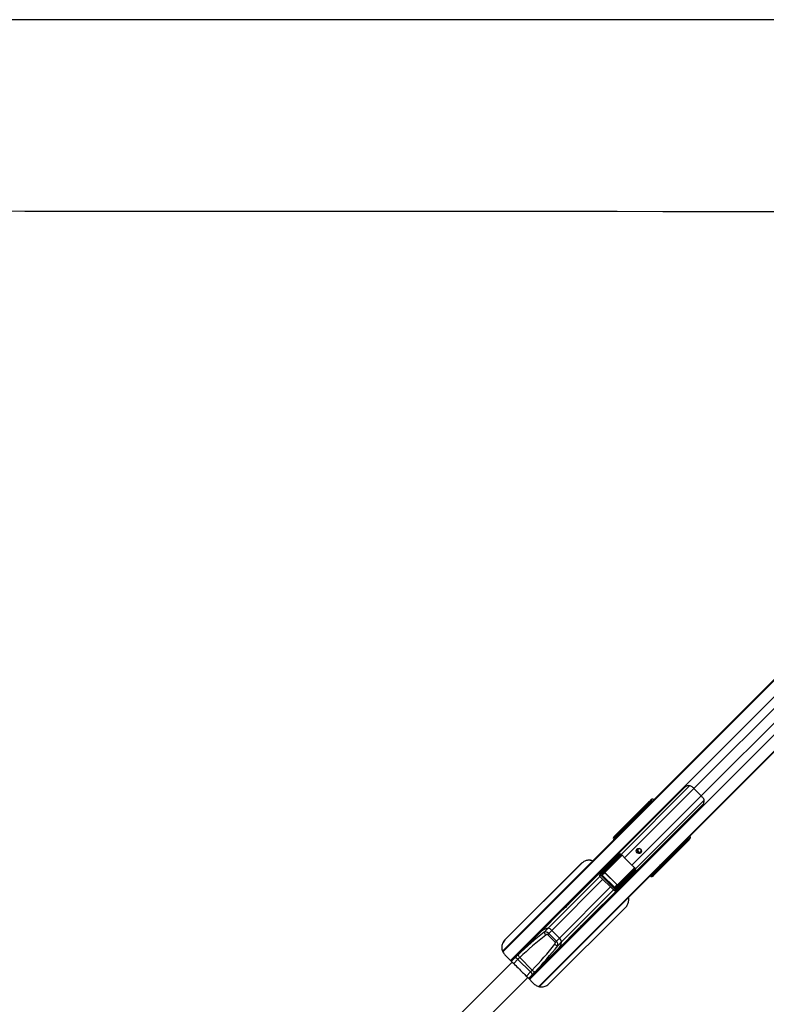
# Paper-space layout '3M DUO In Ground Anchor' of a CAD drawing. Header units: millimetres. Extents: x 10 to 10335, y 20 to 7920.
# Tile 66 of 116: x 2352 to 3054, y 6994 to 7920. Entities that reach past the tile are written whole.
import ezdxf

# ---------------------------------------------------------------- set-up
doc = ezdxf.new("R2010")
doc.units = ezdxf.units.MM
doc.layers.add('COMPONENT_GEOMETRY', color=7, linetype='Continuous')
doc.styles.add('SLDTEXTSTYLE0', font='TXT', dxfattribs={"width": 0.75})
doc.dimstyles.new('SLDDIMSTYLE2', dxfattribs={"dimtxt": 75, "dimasz": 3.302, "dimexe": 0, "dimexo": 0.0625, "dimgap": 18.75, "dimtad": 0, "dimtih": 1, "dimtoh": 1, "dimdec": 0, "dimrnd": 1e-09, "dimzin": 12, "dimdsep": 46, "dimtxsty": 'SLDTEXTSTYLE0', "dimsah": 1, "dimcen": 0.09, "dimadec": 0, "dimazin": 3, "dimtfac": 1, "dimtdec": 3, "dimtofl": 0, "dimtmove": 0, "dimatfit": 3, "dimfxl": 1, "dimfrac": 2, "dimtolj": 1, "dimtzin": 12, "dimarcsym": 0})

# ---------------------------------------------------------------- blocks, each defined once
blk = doc.blocks.new('_D_17')
at = {"layer": 'COMPONENT_GEOMETRY', "color": 7}
for p, q in [((3584.01, 7919.66), (364.55, 7919.66)), ((367.73, 7919.66), (367.73, 6439.18)), ((367.73, 4839.64), (367.73, 6320.12)), ((2084.42, 4839.64), (364.55, 4839.64))]:
    blk.add_line(p, q, dxfattribs=at)
for points in [[(367.73, 7919.66), (367.22, 7916.35), (368.23, 7916.35)], [(367.73, 4839.64), (368.23, 4842.94), (367.22, 4842.94)]]:
    blk.add_solid(points, dxfattribs=at)
at = {"layer": 'COMPONENT_GEOMETRY', "color": 7, "insert": (256.89, 6416.8), "char_height": 75, "attachment_point": 1, "style": 'SLDTEXTSTYLE0'}
blk.add_mtext('3080', dxfattribs=at)

psp = doc.layouts.new('3M DUO In Ground Anchor')

# ---------------------------------------------------------------- linework, layer by layer
at = {"color": 8, "linetype": 'Continuous', "lineweight": 25}
for p, q in [((3501.83, 7738.96), (2806.54, 7043.66)), ((3501.58, 7739.21), (2923.76, 7161.39)), ((3510.38, 7732.24), (2813.77, 7035.62)), ((3528.27, 7714.35), (2831.66, 7017.73)), ((3535, 7705.8), (2840.3, 7011.1)), ((3535.25, 7705.55), (2957.81, 7128.11)), ((3486.11, 7697.04), (2986.18, 7197.11)), ((3493.07, 7690.08), (2993.14, 7190.14)), ((2982.19, 7199.7), (2917.68, 7135.19)), ((2986.18, 7197.11), (2921, 7131.93)), ((2993.14, 7190.14), (2927.96, 7124.96)), ((2995.73, 7186.15), (2931.22, 7121.64)), ((2944.47, 7182.38), (2943.71, 7183.06)), ((2944.83, 7183.8), (2945.4, 7183.3)), ((2920.6, 7158.23), (2806.4, 7044.03)), ((2916.47, 7154.38), (2915.88, 7155.09)), ((2916.2, 7155.55), (2915.9, 7155.26)), ((2916.01, 7155.16), (2916.58, 7154.48)), ((2916.29, 7155.76), (2916.33, 7155.81)), ((2916.46, 7154.87), (2916.69, 7155.11)), ((2916.69, 7155.11), (2916.95, 7154.85)), ((2917.47, 7155.38), (2917.22, 7155.64)), ((2917.67, 7156.08), (2917.92, 7155.83)), ((2921.58, 7159.49), (2920.89, 7160.31)), ((2921.02, 7160.38), (2921.68, 7159.59)), ((2912.34, 7151.76), (2912.37, 7151.81)), ((2912.5, 7150.87), (2912.73, 7151.11)), ((2912.64, 7150.73), (2912.87, 7150.97)), ((2912.66, 7150.59), (2912.67, 7150.58)), ((2979.1, 7147.67), (2978.42, 7148.44)), ((2979.34, 7149.36), (2979.84, 7148.8)), ((2902.6, 7118.6), (2918.53, 7134.54)), ((2915.89, 7135.34), (2915.4, 7134.69)), ((2918.72, 7134.37), (2902.72, 7118.37)), ((2956.34, 7124.86), (2955.52, 7125.54)), ((2955.62, 7125.65), (2956.41, 7124.99)), ((2954.32, 7124.62), (2840.69, 7010.99)), ((2914.4, 7106.68), (2930.43, 7122.71)), ((2930.58, 7122.51), (2914.63, 7106.56)), ((2931.1, 7121.7), (2930.67, 7121.17)), ((2946.62, 7116.64), (2946.62, 7116.63)), ((2947, 7116.84), (2946.77, 7116.61)), ((2947.14, 7116.7), (2946.91, 7116.47)), ((2951.12, 7119.84), (2950.41, 7120.44)), ((2950.52, 7120.54), (2951.19, 7119.98)), ((2950.89, 7120.91), (2951.14, 7120.66)), ((2950.91, 7120.42), (2951.14, 7120.66)), ((2951.29, 7119.87), (2951.58, 7120.16)), ((2951.67, 7121.18), (2951.41, 7121.44)), ((2951.86, 7121.89), (2952.12, 7121.63)), ((2897.84, 7114.53), (2849.12, 7065.81)), ((2900.6, 7111.76), (2852.56, 7063.72)), ((2897.81, 7114.56), (2898.75, 7115.51)), ((2907.8, 7104.57), (2859.75, 7056.53)), ((2910.57, 7101.8), (2861.85, 7053.08)), ((2910.6, 7101.77), (2911.54, 7102.71)), ((2820.74, 7036.59), (2816.8, 7032.65)), ((2832.62, 7024.71), (2828.68, 7020.77))]:
    psp.add_line(p, q, dxfattribs=at)
at = {"color": 7, "linetype": 'Continuous', "lineweight": 25}
for p, q in [((3535.39, 7705.41), (2965.7, 7135.73)), ((3379.29, 7617.2), (2931.34, 7169.25)), ((2977.77, 7198.36), (2814.41, 7034.99)), ((2993.14, 7190.14), (2986.18, 7197.11)), ((2831.02, 7018.37), (2994.39, 7181.74)), ((2942.65, 7183.38), (2910.87, 7151.6)), ((2911.75, 7152.27), (2942.89, 7183.41)), ((2943.71, 7183.06), (2921.02, 7160.38)), ((2944.8, 7185.19), (2945.43, 7185.66)), ((2945.46, 7184.28), (2944.83, 7183.8)), ((2945.43, 7185.66), (2946.77, 7187)), ((2945.52, 7186.05), (2946.77, 7187)), ((2929.19, 7167.1), (2922.88, 7160.78)), ((2931.34, 7169.25), (2929.19, 7167.1)), ((2921.8, 7159.7), (2806.32, 7044.23)), ((2913.92, 7153.76), (2912.34, 7151.77)), ((2913.96, 7153.8), (2912.37, 7151.81)), ((2912.87, 7152.3), (2915.13, 7155.04)), ((2915.88, 7155.09), (2913.56, 7152.28)), ((2918.64, 7158.72), (2916.29, 7155.77)), ((2918.69, 7158.78), (2916.33, 7155.81)), ((2916.33, 7155.81), (2916.87, 7156.34)), ((2916.46, 7154.87), (2916.71, 7154.62)), ((2917.22, 7155.64), (2916.69, 7155.11)), ((2916.87, 7156.34), (2920.18, 7160.35)), ((2917.67, 7156.08), (2917.22, 7155.64)), ((2920.87, 7160.33), (2917.55, 7156.32)), ((2918.69, 7158.78), (2918.65, 7158.72)), ((2920.6, 7158.23), (2920.48, 7158.05)), ((2923.76, 7161.39), (2920.6, 7158.23)), ((2921.5, 7158.96), (2923.76, 7161.39)), ((2922.88, 7160.78), (2921.8, 7159.7)), ((2910.87, 7151.6), (2911.75, 7152.27)), ((2912.37, 7151.81), (2912.87, 7152.3)), ((2912.5, 7150.87), (2912.64, 7150.73)), ((2912.64, 7150.73), (2912.74, 7150.65)), ((2913.22, 7151.59), (2912.73, 7151.11)), ((2912.73, 7151.11), (2912.87, 7150.97)), ((2912.87, 7150.97), (2913.36, 7151.45)), ((2913.22, 7151.59), (2913.67, 7152.04)), ((2913.36, 7151.45), (2913.22, 7151.59)), ((2913.36, 7151.45), (2913.81, 7151.9)), ((2913.67, 7152.04), (2913.81, 7151.9)), ((2979.42, 7146.61), (2947.63, 7114.83)), ((2979.44, 7146.85), (2948.3, 7115.72)), ((2956.41, 7124.99), (2979.1, 7147.67)), ((2979.84, 7148.8), (2980.31, 7149.43)), ((2981.7, 7149.4), (2981.22, 7148.77)), ((2983.03, 7150.73), (2981.7, 7149.4)), ((2982.09, 7149.49), (2983.03, 7150.73)), ((2916.08, 7134.73), (2917.2, 7134.64)), ((2965.7, 7135.73), (2963.55, 7133.57)), ((2880.58, 7126.8), (2808.48, 7054.89)), ((2880.57, 7126.78), (2808.48, 7054.88)), ((2955.79, 7125.82), (2840.91, 7010.93)), ((2880.57, 7126.78), (2880.58, 7126.8)), ((2897.94, 7117.57), (2914.9, 7134.49)), ((2916.2, 7134.37), (2898.87, 7117.08)), ((2899.97, 7117.08), (2917.19, 7134.3)), ((2907.2, 7127.45), (2900.16, 7120.42)), ((2917.43, 7133.83), (2900.21, 7116.61)), ((2927.96, 7124.96), (2921, 7131.93)), ((2955.4, 7125.7), (2954.32, 7124.62)), ((2957.81, 7128.11), (2954.96, 7125.46)), ((2955.66, 7125.96), (2955.34, 7125.66)), ((2955.34, 7125.66), (2955.4, 7125.7)), ((2955.66, 7125.96), (2955.4, 7125.7)), ((2957.81, 7128.11), (2955.66, 7125.96)), ((2956.87, 7126.9), (2955.79, 7125.82)), ((2963.55, 7133.57), (2956.87, 7126.9)), ((2899.9, 7120.13), (2869.58, 7089.81)), ((2899.93, 7120.16), (2897.73, 7117.33)), ((2900.16, 7120.42), (2897.94, 7117.57)), ((2902.57, 7117.87), (2900, 7115.74)), ((2900.21, 7116.61), (2902.6, 7118.6)), ((2900.64, 7120.9), (2900.48, 7121.06)), ((2900.65, 7120.91), (2900.49, 7121.07)), ((2902.67, 7117.98), (2902.57, 7117.87)), ((2913.91, 7106.53), (2902.57, 7117.87)), ((2902.67, 7117.98), (2914.01, 7106.64)), ((2912.64, 7104.17), (2929.87, 7121.4)), ((2930.33, 7121.15), (2913.11, 7103.93)), ((2913.12, 7102.84), (2930.4, 7120.16)), ((2930.52, 7118.87), (2913.6, 7101.91)), ((2946.77, 7116.61), (2946.91, 7116.47)), ((2947.49, 7117.33), (2947, 7116.84)), ((2947, 7116.84), (2947.14, 7116.7)), ((2947.14, 7116.7), (2947.63, 7117.19)), ((2947.94, 7117.78), (2947.49, 7117.33)), ((2947.63, 7117.19), (2947.49, 7117.33)), ((2948.08, 7117.64), (2947.63, 7117.19)), ((2947.8, 7116.3), (2949.79, 7117.89)), ((2947.84, 7116.34), (2947.8, 7116.3)), ((2947.84, 7116.34), (2949.84, 7117.92)), ((2948.34, 7116.84), (2947.84, 7116.34)), ((2947.94, 7117.78), (2948.08, 7117.64)), ((2948.32, 7117.52), (2951.12, 7119.84)), ((2951.07, 7119.1), (2948.34, 7116.84)), ((2949.8, 7117.89), (2949.84, 7117.92)), ((2950.65, 7120.68), (2950.91, 7120.42)), ((2951.14, 7120.66), (2951.67, 7121.18)), ((2951.67, 7121.18), (2952.12, 7121.63)), ((2951.8, 7120.26), (2954.76, 7122.61)), ((2951.8, 7120.26), (2951.84, 7120.29)), ((2951.84, 7120.29), (2954.81, 7122.66)), ((2952.38, 7120.83), (2951.84, 7120.29)), ((2952.36, 7121.52), (2956.36, 7124.84)), ((2956.38, 7124.15), (2952.38, 7120.83)), ((2954.05, 7124.44), (2954.32, 7124.62)), ((2954.76, 7122.61), (2954.81, 7122.66)), ((2897.81, 7114.56), (2910.6, 7101.77)), ((2898.75, 7115.51), (2911.54, 7102.71)), ((2900, 7115.74), (2899.79, 7115.53)), ((2911.56, 7103.76), (2899.79, 7115.53)), ((2900, 7115.74), (2911.77, 7103.97)), ((2923.48, 7111.16), (2916.46, 7104.12)), ((2948.3, 7115.72), (2947.63, 7114.83)), ((2885.85, 7073.55), (2916.16, 7103.87)), ((2911.77, 7103.97), (2911.56, 7103.76)), ((2911.77, 7103.97), (2913.91, 7106.53)), ((2914.63, 7106.56), (2912.64, 7104.17)), ((2913.36, 7101.7), (2916.2, 7103.89)), ((2913.6, 7101.91), (2916.46, 7104.12)), ((2914.01, 7106.64), (2913.91, 7106.53)), ((2917.09, 7104.44), (2916.93, 7104.6)), ((2917.1, 7104.45), (2916.95, 7104.61)), ((2862.16, 7082.39), (2842.27, 7062.5)), ((2849.88, 7013.5), (2921.98, 7085.4)), ((2818.69, 7038.78), (2843.37, 7063.45)), ((2845.42, 7062.11), (2849.12, 7065.81)), ((2848.62, 7059.78), (2849.75, 7060.91)), ((2849.75, 7060.91), (2852.56, 7063.72)), ((2849.75, 7060.91), (2856.94, 7053.71)), ((2852.56, 7063.72), (2859.75, 7056.53)), ((2858.54, 7046.24), (2878.43, 7066.13)), ((2808.48, 7054.88), (2806.76, 7052.42)), ((2808.48, 7054.88), (2808.48, 7054.89)), ((2855.81, 7052.58), (2848.62, 7059.78)), ((2855.81, 7052.58), (2856.94, 7053.71)), ((2856.94, 7053.71), (2859.75, 7056.53)), ((2858.14, 7049.38), (2861.85, 7053.08)), ((2834.81, 7022.65), (2859.49, 7047.33)), ((2808.52, 7040.83), (2815.38, 7034.02)), ((2814.71, 7034.8), (2818.69, 7038.78)), ((2832.57, 7024.71), (2820.75, 7036.53)), ((2822.52, 7038.26), (2834.3, 7026.48)), ((2830.02, 7019.38), (2835.78, 7013.58)), ((2830.83, 7018.68), (2834.81, 7022.65))]:
    psp.add_line(p, q, dxfattribs=at)
at = {"color": 7, "linetype": 'Continuous', "lineweight": 25, "flags": 128}
for points in [[(3085.35, 7739.17), (3042.52, 7739.19), (2999.69, 7739.21), (2956.86, 7739.23), (2914.02, 7739.25), (2871.19, 7739.27), (2828.36, 7739.29), (2785.53, 7739.32), (2742.69, 7739.34), (2699.86, 7739.36), (2657.03, 7739.38), (2614.2, 7739.4), (2571.36, 7739.42), (2485.7, 7739.47), (2442.87, 7739.49), (2400.03, 7739.51), (2357.2, 7739.54), (2314.37, 7739.56)], [(2942.89, 7183.41), (2942.95, 7183.44), (2943.02, 7183.44), (2943.11, 7183.43), (2943.22, 7183.39), (2943.33, 7183.33), (2943.46, 7183.26), (2943.58, 7183.17), (2943.71, 7183.06)], [(2979.44, 7146.85), (2979.47, 7146.91), (2979.47, 7146.99), (2979.46, 7147.08), (2979.42, 7147.18), (2979.37, 7147.3), (2979.29, 7147.42), (2979.2, 7147.55), (2979.1, 7147.67)], [(2932.7, 7140.2), (2933.47, 7140.7), (2934.39, 7140.86), (2935.32, 7140.64), (2936.13, 7140.09), (2936.68, 7139.29), (2936.89, 7138.36), (2936.73, 7137.43), (2936.23, 7136.66), (2935.46, 7136.16), (2934.54, 7136), (2933.6, 7136.22), (2932.8, 7136.77), (2932.25, 7137.57), (2932.04, 7138.5), (2932.19, 7139.43), (2932.7, 7140.2)], [(2869.58, 7089.81), (2869.59, 7089.81), (2869.78, 7089.98), (2869.4, 7089.53), (2868.49, 7088.55), (2867.87, 7087.91), (2867.17, 7087.21), (2866.42, 7086.46), (2865.65, 7085.71), (2864.15, 7084.28), (2862.92, 7083.12), (2862.16, 7082.39), (2862.16, 7082.39)], [(2878.43, 7066.13), (2878.43, 7066.13), (2879.16, 7066.89), (2880.32, 7068.12), (2881.75, 7069.62), (2882.5, 7070.39), (2883.24, 7071.14), (2883.95, 7071.84), (2884.59, 7072.46), (2885.56, 7073.36), (2886.01, 7073.74), (2885.85, 7073.55), (2885.85, 7073.55)]]:
    psp.add_lwpolyline(points, dxfattribs=at)
at = {"color": 7, "linetype": 'Continuous', "lineweight": 25}
for centre, radius, start, end in [((2970.26, 7181.24), 22.48, 44.91766, 52.14078), ((2977.27, 7174.23), 22.48, 37.85922, 45.08234), ((2945.53, 7184.51), 0.99, 136.75992, 225.56202), ((2946.15, 7184.99), 0.99, 136.75992, 225.56202), ((2913.91, 7153.91), 0.119, 231.8121, 292.92946), ((2915.09, 7155.14), 0.111, 233.67409, 294.33452), ((2915.37, 7155.66), 0.668, 310.95871, 322.94937), ((2915.74, 7155.5), 0.434, 288.2537, 308.27072), ((2917.2, 7155.98), 0.49, 43.87354, 132.65559), ((2918.65, 7158.86), 0.0895, 241.10651, 299.11383), ((2920.14, 7160.41), 0.0808, 245.4588, 301.38083), ((2928.37, 7153.14), 9.29, 135.04353, 146.75753), ((2920.77, 7160.71), 0.393, 284.79295, 307.2417), ((2920.76, 7160.72), 0.434, 288.2537, 308.27072), ((2929.45, 7154.22), 9.28, 135.04205, 146.62345), ((2913.2, 7151.94), 0.49, 43.87354, 132.65559), ((2980.55, 7149.49), 0.99, 224.43798, 313.24008), ((2981.02, 7150.12), 0.99, 224.43798, 313.24008), ((2915.56, 7134.43), 0.306, 119.6287, 153.47964), ((2915.47, 7134.34), 0.728, 2.41757, 32.85206), ((2916.25, 7134.51), 0.961, 347.34142, 7.57397), ((2917.04, 7134.16), 0.505, 320.08182, 71.31273), ((2935.14, 7139.11), 2.52, 147.67011, 302.32989), ((2934.95, 7139.06), 1.64, 79.33085, 228.5769), ((2935.09, 7138.93), 1.64, 221.9413, 10.15095), ((2916.88, 7133.85), 0.546, 358.63272, 56.02866), ((2942.1, 7153.06), 29.87, 219.60584, 225.036), ((2949.23, 7132.39), 9.29, 303.24247, 314.95647), ((2950.31, 7133.47), 9.29, 303.24247, 314.95647), ((2897.96, 7116.47), 1.09, 33.92436, 91.2694), ((2899.66, 7116.62), 0.546, 358.63272, 56.02866), ((2902.87, 7118.59), 0.273, 178.63272, 236.02866), ((2949.09, 7146.07), 29.87, 224.964, 230.39416), ((2930.19, 7121.01), 0.505, 18.68727, 129.91818), ((2929.88, 7120.85), 0.546, 33.97134, 91.36728), ((2930.54, 7120.22), 0.961, 82.42603, 102.65858), ((2930.37, 7119.44), 0.728, 57.14794, 87.58243), ((2930.46, 7119.52), 0.306, 296.52036, 330.3713), ((2947.98, 7117.17), 0.49, 317.34441, 46.12646), ((2949.95, 7117.88), 0.119, 157.07054, 218.1879), ((2951.17, 7119.05), 0.111, 155.66548, 216.32591), ((2951.53, 7119.71), 0.434, 141.72928, 161.7463), ((2951.69, 7119.34), 0.668, 127.05063, 139.04129), ((2952.02, 7121.17), 0.49, 317.34441, 46.12646), ((2954.89, 7122.61), 0.0895, 150.88617, 208.89349), ((2956.75, 7124.72), 0.434, 141.72928, 161.7463), ((2956.75, 7124.74), 0.393, 142.7583, 165.20705), ((2956.45, 7124.1), 0.0808, 148.61917, 204.5412), ((2912.66, 7103.63), 0.546, 33.97134, 91.36728), ((2912.51, 7101.93), 1.09, 358.7306, 56.07564), ((2914.63, 7106.84), 0.273, 213.97134, 271.36728), ((2850.71, 7053.89), 12.03, 97.60486, 141.28026), ((2851.08, 7052.83), 13.13, 98.59552, 125.98345), ((2850.77, 7063.25), 5.48, 191.98035, 224.47374), ((2848, 7060.1), 5.82, 38.48339, 78.94089), ((2850.06, 7054.6), 11.89, 308.44763, 352.66725), ((2848.86, 7055.05), 13.13, 324.01655, 351.40448), ((2856.13, 7051.97), 5.82, 11.05911, 51.51661), ((2825.38, 7045.25), 0.5, 62.4576, 135), ((2859.28, 7054.74), 5.48, 225.52626, 258.01965), ((2825.1, 7041.61), 4.23, 189.59236, 232.40099), ((2837.65, 7029.06), 4.23, 217.59901, 260.40764), ((2841.29, 7029.34), 0.5, 315, 27.5424)]:
    psp.add_arc(centre, radius, start, end, dxfattribs=at)
at = {"color": 8, "linetype": 'Continuous', "lineweight": 25}
for centre, radius, start, end in [((2911.86, 7151.44), 0.841, 40.06321, 97.71713), ((2916.8, 7146.43), 5.87, 134.84674, 138.74946), ((2942.46, 7120.77), 5.87, 311.25054, 315.15326), ((2947.47, 7115.83), 0.841, 352.28287, 49.93679)]:
    psp.add_arc(centre, radius, start, end, dxfattribs=at)
at = {"color": 7, "linetype": 'Continuous', "lineweight": 25}
for centre, major_axis, ratio, start_param, end_param in [((2943.52, 7184.06), (2.16, 2.09), 0.043788, 0.347904, 1.94345), ((2943.47, 7183.86), (1.44, 1.39), 0.043788, 0.347904, 1.94345), ((2944.16, 7183.14), (0.785, 0.639), 0.245827, 0.384296, 1.979842), ((2948.85, 7184.84), (2.12, -2.12), 0.333237, 2.039528, 3.095589), ((2985.76, 7110.53), (110.67, 110.67), 0.511129, 1.570796, 1.639803), ((2987.91, 7112.68), (110.67, 110.67), 0.511129, 1.570796, 1.640609), ((2890.97, 7130.07), (35.61, 37.02), 0.000651, 5.409293, 5.453442), ((2891.14, 7129.9), (35.43, 37.2), 0.000855, 5.411021, 5.45517), ((2915.38, 7154.56), (0.412, 0.606), 0.678627, 6.057388, 6.251389), ((2915.35, 7154.47), (0.53, 0.807), 0.773972, 6.054119, 6.24812), ((2916.86, 7155.28), (0.53, -0.53), 0.326935, 3.176499, 4.712389), ((2917.4, 7155.82), (0.53, -0.53), 0.348846, 3.176499, 4.712389), ((2917.73, 7156.15), (0.177, -0.177), 0.370758, 3.176499, 4.712389), ((2890.97, 7130.07), (35.61, 37.02), 0.000651, 5.600336, 5.67017), ((2891.14, 7129.9), (35.43, 37.2), 0.000855, 5.602064, 5.671898), ((2921.29, 7158.86), (0.84, 0.881), 0.065777, 2.795357, 4.892855), ((2921.48, 7160.59), (0.884, -0.884), 0.503808, 4.511826, 4.537856), ((2921.65, 7160.76), (0.707, -0.707), 0.718967, 4.511826, 4.537856), ((2912.37, 7150.26), (1.85, -0.87), 0.907039, 2.82575, 4.397702), ((2913.2, 7150.88), (1.64, -1.17), 0.931511, 2.988202, 4.560155), ((2912.91, 7151.28), (0.53, -0.53), 0.326935, 3.176499, 4.712389), ((2913.41, 7151.78), (0.53, -0.53), 0.348846, 3.176499, 4.712389), ((2913.73, 7152.11), (0.177, -0.177), 0.370758, 3.176499, 4.712389), ((2979.17, 7148.13), (0.639, 0.785), 0.245827, 4.303343, 5.898889), ((2980.09, 7147.49), (2.09, 2.16), 0.043788, 4.339736, 5.935282), ((2979.89, 7147.44), (1.39, 1.44), 0.043788, 4.339736, 5.935282), ((2980.88, 7152.82), (-2.12, 2.12), 0.333237, 3.187596, 4.243657), ((2897.48, 7119.05), (95.89, 95.53), 0.006712, 4.807153, 4.885452), ((2947.23, 7157.57), (41.6, 33.9), 0.011002, 2.320912, 2.360115), ((2909.13, 7192.3), (111.12, 111.12), 0.509091, 4.642576, 4.712389), ((2915.73, 7130.66), (2.88, 2.88), 0.821678, 0.480086, 0.756456), ((2954.86, 7125.25), (0.881, 0.84), 0.065777, 1.392426, 3.487829), ((2906.98, 7190.14), (111.12, 111.12), 0.509091, 4.642576, 4.712389), ((2899.32, 7116.12), (1.4, 1.6), 0.940187, 1.483358, 3.08226), ((2899.56, 7116.35), (0.754, 0.894), 0.854634, 1.470015, 3.068916), ((2900.7, 7116.39), (0.943, 0.827), 0.797087, 1.652384, 3.193498), ((2900.58, 7116.28), (0.597, 0.518), 0.632585, 1.653538, 3.194652), ((2901.53, 7118.96), (1.51, 1.79), 0.854634, 1.470015, 1.618604), ((2902.96, 7118.25), (0.405, 0.365), 0.916168, 1.64235, 3.183464), ((2902.9, 7118.2), (0.236, 0.207), 0.797087, 1.652384, 3.193498), ((2915.08, 7101.45), (95.53, 95.89), 0.006712, 1.397756, 1.476032), ((2953.61, 7151.19), (33.9, 41.6), 0.011002, 3.92307, 3.962274), ((2926.69, 7119.7), (2.88, 2.88), 0.821678, 5.526729, 5.803099), ((2947.32, 7116.87), (0.53, -0.53), 0.326935, 4.712389, 6.248279), ((2947.81, 7117.37), (0.53, -0.53), 0.348846, 4.712389, 6.248279), ((2948.14, 7117.7), (0.177, -0.177), 0.370758, 4.712389, 6.248279), ((2925.93, 7095.11), (37.2, 35.43), 0.000855, 0.828015, 0.872164), ((2926.11, 7094.93), (37.02, 35.61), 0.000651, 0.829743, 0.873892), ((2950.59, 7119.35), (0.606, 0.412), 0.678627, 0.031796, 0.225797), ((2951.32, 7120.83), (0.53, -0.53), 0.326935, 4.712389, 6.248279), ((2950.5, 7119.32), (0.807, 0.53), 0.773972, 0.035065, 0.229066), ((2951.85, 7121.37), (0.53, -0.53), 0.348846, 4.712389, 6.248279), ((2952.18, 7121.7), (0.177, -0.177), 0.370758, 4.712389, 6.248279), ((2925.93, 7095.11), (37.2, 35.43), 0.000855, 0.611287, 0.681121), ((2926.11, 7094.93), (37.02, 35.61), 0.000651, 0.613015, 0.682849), ((2956.63, 7125.45), (0.884, -0.884), 0.503808, 4.886922, 4.912952), ((2956.79, 7125.61), (0.707, -0.707), 0.718967, 4.886922, 4.912952), ((2946.29, 7116.34), (-0.87, 1.85), 0.907039, 1.885483, 3.457436), ((2946.91, 7117.16), (-1.17, 1.64), 0.931511, 1.723031, 3.294983), ((2912.15, 7103.29), (1.6, 1.4), 0.940187, 3.200925, 4.799827), ((2912.39, 7103.52), (0.894, 0.754), 0.854634, 3.214269, 4.813171), ((2912.43, 7104.67), (0.827, 0.943), 0.797087, 3.089688, 4.630802), ((2912.31, 7104.55), (0.518, 0.597), 0.632585, 3.088533, 4.629647), ((2914.29, 7106.93), (0.365, 0.405), 0.916168, 3.099721, 4.640835), ((2914.23, 7106.87), (0.207, 0.236), 0.797087, 3.089688, 4.630802), ((2915, 7105.49), (1.79, 1.51), 0.854634, 4.664581, 4.813171), ((2893.69, 6951.53), (150.12, 150.12), 0.54085, 1.361743, 1.515406), ((2847.77, 7058.93), (2.83, -2.83), 0.698512, 1.570796, 2.932539), ((2893.19, 6951.04), (149.48, 149.48), 0.52897, 1.361743, 1.515406), ((2847.28, 7058.44), (1.34, 1.34), 0.52897, 0, 1.361743), ((2854.47, 7051.25), (1.34, 1.34), 0.52897, 4.921443, 6.283185), ((2854.97, 7051.74), (2.83, -2.83), 0.698512, 0.209054, 1.570796), ((2747.07, 7097.16), (149.48, 149.48), 0.52897, 4.767779, 4.921443), ((2747.56, 7097.65), (150.12, 150.12), 0.54085, 4.767779, 4.921443)]:
    psp.add_ellipse(centre, major_axis=major_axis, ratio=ratio, start_param=start_param, end_param=end_param, dxfattribs=at)
at = {"color": 8, "linetype": 'Continuous', "lineweight": 25}
for centre, major_axis, ratio, start_param, end_param in [((2947.52, 7183.51), (-2.12, 2.12), 0.333168, 5.180386, 6.23732), ((2946.85, 7182.85), (1.41, -1.41), 0.333237, 2.313749, 3.095589), ((2913.32, 7151.25), (0.923, -0.434), 0.907039, 4.075123, 4.397702), ((2913.87, 7151.97), (0.177, -0.177), 0.370758, 4.712389, 5.266749), ((2978.88, 7150.82), (-1.41, 1.41), 0.333237, 3.187596, 3.969436), ((2979.55, 7151.48), (2.12, -2.12), 0.333168, 0.045866, 1.102799), ((2906.31, 7124.26), (14.06, 17.25), 0.01113, 5.35592, 5.415922), ((2920.29, 7110.28), (17.25, 14.06), 0.01113, 0.867263, 0.927265), ((2947.28, 7117.29), (-0.434, 0.923), 0.907039, 1.885483, 2.43403), ((2948, 7117.84), (0.177, -0.177), 0.370758, 4.158029, 4.712389)]:
    psp.add_ellipse(centre, major_axis=major_axis, ratio=ratio, start_param=start_param, end_param=end_param, dxfattribs=at)
at = {"color": 7, "linetype": 'Continuous', "lineweight": 25}
for points, knots in [([(2984.06, 7198.98), (2983.64, 7199.23), (2982.82, 7199.72), (2981.3, 7199.87), (2979.93, 7199.64), (2978.81, 7199.15), (2978.15, 7198.71), (2977.87, 7198.44), (2977.77, 7198.36)], [0, 0, 0, 0, 0.2129283, 0.4246049, 0.6767712, 0.8300264, 0.9444848, 1, 1, 1, 1]), ([(2994.39, 7181.74), (2994.56, 7181.93), (2994.96, 7182.38), (2995.52, 7183.46), (2995.89, 7184.87), (2995.85, 7186.56), (2995.29, 7187.54), (2995.02, 7188.02)], [0, 0, 0, 0, 0.109627, 0.256728, 0.499788, 0.755178, 1, 1, 1, 1]), ([(2915.02, 7155.05), (2915.06, 7155.09), (2915.15, 7155.18), (2915.32, 7155.29), (2915.52, 7155.35), (2915.73, 7155.35), (2915.85, 7155.29), (2915.9, 7155.26)], [0, 0, 0, 0, 0.189665, 0.387972, 0.597558, 0.804387, 1, 1, 1, 1]), ([(2915.81, 7155.16), (2915.76, 7155.18), (2915.68, 7155.23), (2915.57, 7155.25), (2915.48, 7155.25), (2915.41, 7155.23), (2915.32, 7155.19), (2915.23, 7155.13), (2915.16, 7155.07), (2915.13, 7155.04)], [0, 0, 0, 0, 0.204018, 0.368363, 0.408955, 0.56257, 0.608528, 0.802705, 1, 1, 1, 1]), ([(2916.29, 7155.77), (2916.26, 7155.71), (2916.19, 7155.61), (2916.17, 7155.44), (2916.19, 7155.29), (2916.25, 7155.14), (2916.34, 7155), (2916.42, 7154.91), (2916.46, 7154.87)], [0, 0, 0, 0, 0.199809, 0.351081, 0.493522, 0.644437, 0.849033, 1, 1, 1, 1]), ([(2920.1, 7160.34), (2920.14, 7160.38), (2920.22, 7160.46), (2920.36, 7160.55), (2920.5, 7160.6), (2920.67, 7160.61), (2920.78, 7160.58), (2920.91, 7160.51), (2920.96, 7160.45), (2921.01, 7160.4)], [0, 0, 0, 0, 0.167755, 0.309426, 0.442105, 0.597363, 0.769231, 0.800223, 1, 1, 1, 1]), ([(2920.87, 7160.33), (2920.83, 7160.38), (2920.75, 7160.46), (2920.61, 7160.53), (2920.49, 7160.53), (2920.41, 7160.51), (2920.35, 7160.48), (2920.31, 7160.46), (2920.24, 7160.41), (2920.21, 7160.38), (2920.18, 7160.35)], [0, 0, 0, 0, 0.2158633, 0.4289558, 0.5802581, 0.6862162, 0.7010964, 0.8134316, 0.8319841, 1, 1, 1, 1]), ([(2912.34, 7151.77), (2912.3, 7151.71), (2912.24, 7151.61), (2912.22, 7151.44), (2912.24, 7151.29), (2912.29, 7151.14), (2912.38, 7151), (2912.47, 7150.91), (2912.5, 7150.87)], [0, 0, 0, 0, 0.199809, 0.351081, 0.493522, 0.644437, 0.849033, 1, 1, 1, 1]), ([(2917.68, 7135.19), (2917.51, 7135.26), (2917.15, 7135.41), (2916.35, 7135.47), (2915.29, 7135.28), (2914.27, 7134.76), (2913.67, 7134.25), (2913.46, 7134.04), (2913.45, 7134.04)], [0, 0, 0, 0, 0.125133, 0.278042, 0.492841, 0.804642, 0.997329, 1, 1, 1, 1]), ([(2914.9, 7134.49), (2914.9, 7134.49), (2914.96, 7134.54), (2915.11, 7134.64), (2915.3, 7134.67), (2915.4, 7134.69)], [0, 0, 0, 0, 0.010706, 0.423148, 1, 1, 1, 1]), ([(2914.9, 7134.49), (2914.9, 7134.49), (2914.94, 7134.52), (2915.05, 7134.58), (2915.19, 7134.57), (2915.28, 7134.56)], [0, 0, 0, 0, 0.010706, 0.423149, 1, 1, 1, 1]), ([(2916.2, 7134.37), (2916.06, 7134.4), (2915.88, 7134.45), (2915.63, 7134.5), (2915.45, 7134.54), (2915.33, 7134.56), (2915.28, 7134.56)], [0, 0, 0, 0, 0.425535, 0.565614, 0.794451, 1, 1, 1, 1]), ([(2915.4, 7134.69), (2915.44, 7134.7), (2915.53, 7134.7), (2915.76, 7134.71), (2915.95, 7134.73), (2916.08, 7134.73)], [0, 0, 0, 0, 0.184191, 0.407213, 1, 1, 1, 1]), ([(2919.09, 7134.02), (2918.77, 7134.36), (2918.33, 7134.82), (2917.82, 7135.11), (2917.68, 7135.19)], [0, 0, 0, 0, 0.7198695, 1, 1, 1, 1]), ([(2891.06, 7128.96), (2890.36, 7129.22), (2888.68, 7129.84), (2885.76, 7129.66), (2882.81, 7128.67), (2881.3, 7127.4), (2880.57, 7126.78)], [0, 0, 0, 0, 0.193121, 0.469899, 0.741681, 1, 1, 1, 1]), ([(2891.07, 7128.98), (2890.37, 7129.23), (2888.69, 7129.86), (2885.76, 7129.67), (2882.81, 7128.69), (2881.31, 7127.41), (2880.58, 7126.8)], [0, 0, 0, 0, 0.193497, 0.470146, 0.741803, 1, 1, 1, 1]), ([(2931.22, 7121.64), (2931, 7122.01), (2930.68, 7122.51), (2930.19, 7122.94), (2930.05, 7123.06)], [0, 0, 0, 0, 0.720131, 1, 1, 1, 1]), ([(2930.07, 7117.42), (2930.07, 7117.42), (2930.29, 7117.63), (2930.79, 7118.24), (2931.31, 7119.25), (2931.51, 7120.32), (2931.44, 7121.11), (2931.29, 7121.48), (2931.22, 7121.64)], [0, 0, 0, 0, 0.002671, 0.195358, 0.507159, 0.721958, 0.874867, 1, 1, 1, 1]), ([(2930.6, 7119.25), (2930.59, 7119.3), (2930.57, 7119.41), (2930.52, 7119.68), (2930.46, 7119.94), (2930.42, 7120.12), (2930.4, 7120.16)], [0, 0, 0, 0, 0.205574, 0.434438, 0.855263, 1, 1, 1, 1]), ([(2930.52, 7118.87), (2930.52, 7118.87), (2930.57, 7118.92), (2930.68, 7119.07), (2930.71, 7119.26), (2930.73, 7119.37)], [0, 0, 0, 0, 0.010707, 0.412594, 1, 1, 1, 1]), ([(2930.52, 7118.87), (2930.52, 7118.87), (2930.55, 7118.91), (2930.61, 7119.01), (2930.6, 7119.16), (2930.6, 7119.25)], [0, 0, 0, 0, 0.010707, 0.412595, 1, 1, 1, 1]), ([(2930.67, 7121.17), (2930.71, 7120.97), (2930.78, 7120.6), (2930.77, 7120.22), (2930.77, 7120.05)], [0, 0, 0, 0, 0.544713, 1, 1, 1, 1]), ([(2930.77, 7120.05), (2930.76, 7119.91), (2930.75, 7119.72), (2930.73, 7119.49), (2930.73, 7119.41), (2930.73, 7119.37)], [0, 0, 0, 0, 0.592787, 0.815809, 1, 1, 1, 1]), ([(2946.68, 7116.71), (2946.69, 7116.69), (2946.72, 7116.66), (2946.75, 7116.62), (2946.77, 7116.61)], [0, 0, 0, 0, 0.477115, 1, 1, 1, 1]), ([(2946.91, 7116.47), (2946.95, 7116.43), (2947.05, 7116.33), (2947.22, 7116.23), (2947.43, 7116.18), (2947.63, 7116.2), (2947.74, 7116.27), (2947.8, 7116.3)], [0, 0, 0, 0, 0.152113, 0.419103, 0.623601, 0.798381, 1, 1, 1, 1]), ([(2950.91, 7120.42), (2950.95, 7120.39), (2951.05, 7120.29), (2951.22, 7120.18), (2951.43, 7120.14), (2951.63, 7120.16), (2951.74, 7120.22), (2951.8, 7120.26)], [0, 0, 0, 0, 0.152113, 0.419103, 0.623601, 0.798381, 1, 1, 1, 1]), ([(2951.07, 7119.1), (2951.11, 7119.14), (2951.19, 7119.21), (2951.26, 7119.36), (2951.29, 7119.51), (2951.27, 7119.65), (2951.22, 7119.73), (2951.19, 7119.77)], [0, 0, 0, 0, 0.261695, 0.454758, 0.634232, 0.80785, 1, 1, 1, 1]), ([(2951.29, 7119.87), (2951.32, 7119.82), (2951.38, 7119.71), (2951.39, 7119.52), (2951.34, 7119.34), (2951.24, 7119.15), (2951.14, 7119.05), (2951.08, 7118.99)], [0, 0, 0, 0, 0.183723, 0.357754, 0.545926, 0.74619, 1, 1, 1, 1]), ([(2956.38, 7124.15), (2956.41, 7124.17), (2956.46, 7124.23), (2956.51, 7124.3), (2956.54, 7124.37), (2956.56, 7124.41), (2956.57, 7124.49), (2956.56, 7124.58), (2956.5, 7124.71), (2956.43, 7124.79), (2956.37, 7124.83), (2956.36, 7124.84)], [0, 0, 0, 0, 0.165511, 0.283585, 0.314932, 0.413505, 0.433373, 0.592884, 0.760419, 0.965172, 1, 1, 1, 1]), ([(2956.43, 7124.97), (2956.44, 7124.97), (2956.5, 7124.92), (2956.59, 7124.81), (2956.64, 7124.65), (2956.64, 7124.49), (2956.59, 7124.33), (2956.49, 7124.19), (2956.41, 7124.11), (2956.37, 7124.07)], [0, 0, 0, 0, 0.032404, 0.222078, 0.381199, 0.543361, 0.672815, 0.834747, 1, 1, 1, 1]), ([(2921.98, 7085.4), (2922.67, 7086.23), (2924.06, 7087.89), (2924.92, 7091.08), (2925.05, 7093.46), (2924.65, 7094.54), (2924.61, 7094.64)], [0, 0, 0, 0, 0.327656, 0.655973, 0.969958, 1, 1, 1, 1]), ([(2923.73, 7087.83), (2923.77, 7087.88), (2924.45, 7088.81), (2924.85, 7091.1), (2925.05, 7093.45), (2924.64, 7094.53), (2924.6, 7094.63)], [0, 0, 0, 0, 0.030723, 0.503668, 0.955969, 1, 1, 1, 1]), ([(2808.48, 7054.89), (2807.74, 7053.98), (2806.25, 7052.15), (2805.41, 7048.69), (2805.68, 7045.73), (2806.56, 7043.47), (2807.44, 7042), (2808.19, 7041.18), (2808.52, 7040.83)], [0, 0, 0, 0, 0.222124, 0.443865, 0.675116, 0.792235, 0.909315, 1, 1, 1, 1]), ([(2815.38, 7034.02), (2816.86, 7032.55), (2819.85, 7029.58), (2823.87, 7025.56), (2827.28, 7022.14), (2829.1, 7020.3), (2830.02, 7019.38)], [0, 0, 0, 0, 0.305257, 0.619367, 0.808661, 1, 1, 1, 1]), ([(2818.48, 7038.53), (2818.43, 7038.47), (2818.33, 7038.35), (2818.31, 7038.25), (2818.49, 7038.19), (2818.93, 7038.08), (2819.59, 7037.75), (2820.17, 7037.32), (2820.54, 7036.93), (2820.67, 7036.74), (2820.73, 7036.63), (2820.74, 7036.59), (2820.74, 7036.59)], [0, 0, 0, 0, 0.07844, 0.157369, 0.263395, 0.444173, 0.633438, 0.844079, 0.926795, 0.97253, 0.994983, 1, 1, 1, 1]), ([(2820.93, 7040.91), (2820.44, 7040.44), (2819.6, 7039.65), (2818.81, 7038.85), (2818.48, 7038.53)], [0, 0, 0, 0, 0.5844146, 1, 1, 1, 1]), ([(2818.69, 7038.78), (2818.7, 7038.79), (2818.73, 7038.82), (2818.77, 7038.85), (2818.79, 7038.88), (2818.81, 7038.89), (2818.82, 7038.9), (2818.83, 7038.91), (2818.83, 7038.91), (2818.81, 7038.89), (2818.7, 7038.76), (2818.57, 7038.63), (2818.48, 7038.53)], [0, 0, 0, 0, 0.051749, 0.10591, 0.127045, 0.148391, 0.163175, 0.177938, 0.200942, 0.256822, 0.460129, 1, 1, 1, 1]), ([(2820.75, 7036.53), (2820.75, 7036.54), (2820.75, 7036.55), (2820.74, 7036.57), (2820.74, 7036.59)], [0, 0, 0, 0, 0.1855901, 1, 1, 1, 1]), ([(2822.52, 7038.26), (2822.27, 7038.04), (2821.78, 7037.58), (2821.17, 7036.98), (2820.86, 7036.65), (2820.75, 7036.53)], [0, 0, 0, 0, 0.38767, 0.775134, 1, 1, 1, 1]), ([(2834.3, 7026.48), (2834.07, 7026.24), (2833.62, 7025.74), (2833.01, 7025.13), (2832.69, 7024.83), (2832.57, 7024.71)], [0, 0, 0, 0, 0.3876704, 0.7751339, 1, 1, 1, 1]), ([(2832.57, 7024.71), (2832.57, 7024.71), (2832.59, 7024.71), (2832.61, 7024.71), (2832.62, 7024.71)], [0, 0, 0, 0, 0.18559, 1, 1, 1, 1]), ([(2834.56, 7022.45), (2834.5, 7022.4), (2834.39, 7022.29), (2834.29, 7022.28), (2834.23, 7022.46), (2834.11, 7022.89), (2833.79, 7023.55), (2833.35, 7024.14), (2832.96, 7024.5), (2832.77, 7024.64), (2832.67, 7024.7), (2832.63, 7024.71), (2832.62, 7024.71)], [0, 0, 0, 0, 0.07844, 0.157369, 0.263395, 0.444173, 0.633438, 0.844079, 0.926795, 0.97253, 0.994983, 1, 1, 1, 1]), ([(2836.94, 7024.89), (2836.48, 7024.41), (2835.68, 7023.57), (2834.89, 7022.78), (2834.56, 7022.45)], [0, 0, 0, 0, 0.584415, 1, 1, 1, 1]), ([(2834.81, 7022.65), (2834.82, 7022.67), (2834.85, 7022.7), (2834.89, 7022.73), (2834.91, 7022.76), (2834.93, 7022.77), (2834.94, 7022.79), (2834.94, 7022.79), (2834.95, 7022.8), (2834.92, 7022.78), (2834.8, 7022.67), (2834.66, 7022.54), (2834.56, 7022.45)], [0, 0, 0, 0, 0.051749, 0.10591, 0.127045, 0.148391, 0.163175, 0.177938, 0.200942, 0.256822, 0.460129, 1, 1, 1, 1]), ([(2835.78, 7013.58), (2836.69, 7012.83), (2838.52, 7011.33), (2841.97, 7010.46), (2844.92, 7010.69), (2847.19, 7011.53), (2848.68, 7012.41), (2849.51, 7013.16), (2849.88, 7013.5)], [0, 0, 0, 0, 0.220275, 0.440133, 0.670552, 0.788183, 0.905778, 1, 1, 1, 1])]:
    psp.add_open_spline(points, degree=3, knots=knots, dxfattribs=at)
at = {"color": 8, "linetype": 'Continuous', "lineweight": 25}
for points, knots in [([(2913.52, 7153.25), (2913.55, 7153.35), (2913.61, 7153.56), (2913.76, 7153.73), (2913.84, 7153.82)], [0, 0, 0, 0, 0.495183, 1, 1, 1, 1]), ([(2918.32, 7158.32), (2918.34, 7158.39), (2918.4, 7158.55), (2918.53, 7158.69), (2918.6, 7158.78)], [0, 0, 0, 0, 0.402659, 1, 1, 1, 1]), ([(2917.2, 7134.64), (2917.3, 7134.71), (2917.5, 7134.87), (2917.7, 7135.03), (2917.8, 7135.11)], [0, 0, 0, 0, 0.492575, 1, 1, 1, 1]), ([(2930.73, 7119.37), (2930.87, 7119.48), (2931.09, 7119.65), (2931.31, 7119.81), (2931.38, 7119.86)], [0, 0, 0, 0, 0.675141, 1, 1, 1, 1]), ([(2949.85, 7117.8), (2949.83, 7117.78), (2949.7, 7117.66), (2949.51, 7117.54), (2949.33, 7117.49), (2949.28, 7117.48)], [0, 0, 0, 0, 0.138048, 0.755183, 1, 1, 1, 1]), ([(2954.81, 7122.57), (2954.79, 7122.55), (2954.66, 7122.43), (2954.5, 7122.31), (2954.34, 7122.27), (2954.32, 7122.26)], [0, 0, 0, 0, 0.1602261, 0.8447731, 1, 1, 1, 1]), ([(2369.36, 6585.79), (2419.61, 6636.49), (2567.95, 6786.16), (2716.89, 6935.36), (2815.38, 7034.02)], [0, 0, 0, 0, 0.338768, 1, 1, 1, 1]), ([(2830.02, 7019.38), (2731.35, 6920.9), (2582.1, 6771.93), (2432.4, 6623.56), (2381.65, 6573.27)], [0, 0, 0, 0, 0.661055, 1, 1, 1, 1])]:
    psp.add_open_spline(points, degree=3, knots=knots, dxfattribs=at)

# ---------------------------------------------------------------- dimensions: what is measured, and where the dimension line sits
at = {"layer": 'COMPONENT_GEOMETRY', "color": 7}
dim = psp.add_linear_dim(base=(367.73, 7919.66), p1=(2085.69, 4839.64), p2=(3585.28, 7919.66), angle=90, dimstyle='SLDDIMSTYLE2', dxfattribs=at)
dim.commit()
dim.dimension.update_dxf_attribs({"geometry": '_D_17', "text_midpoint": (367.73, 6379.65), "dimtype": 160})

doc.saveas('drawing.dxf')
